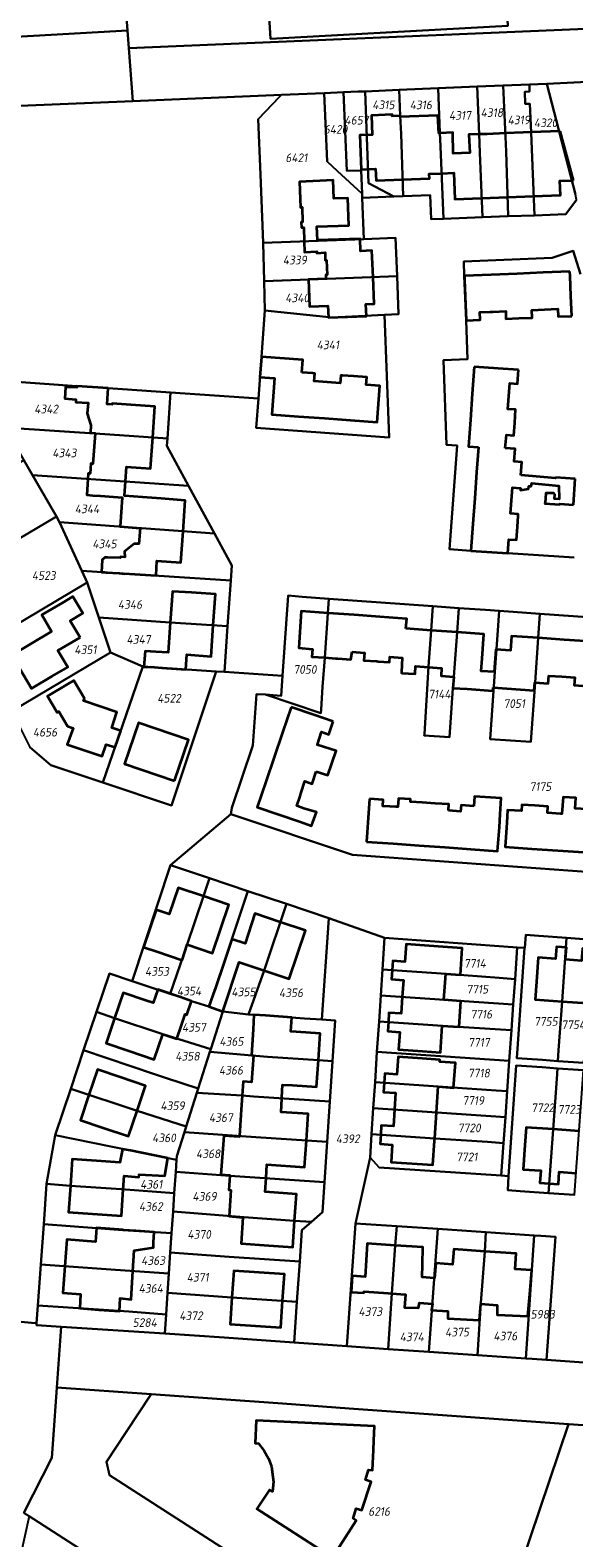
# Model space of a CAD drawing. Extents: x 177930 to 190767, y 381068 to 392034.
# Tile 223 of 256: x 184003 to 184115, y 385963 to 386276. Entities that reach past the tile are written whole.
import ezdxf
from ezdxf.enums import TextEntityAlignment as Align

# ---------------------------------------------------------------- set-up
doc = ezdxf.new("R2010")
doc.units = 0
for name, color, linetype, lineweight in [('B-XX-KG-GRENS_PERCEEL-GV', 150, 'Continuous', 25), ('B-XX-KG-GRENS_PERCEEL-S', 150, 'Continuous', 25), ('B-XX-OG-BEBOUWING-G', 7, 'Continuous', 35)]:
    doc.layers.add(name, color=color, linetype=linetype, lineweight=lineweight)
doc.styles.add('NLCS-ISO', font='NLCS-ISO.ttf', dxfattribs={"height": 1.8})

# ---------------------------------------------------------------- blocks, each defined once
blk = doc.blocks.new('SKG-PERCEELNUMMER-SO')
at = {"layer": 'DefPoints'}
blk.add_point((0, 0), dxfattribs=at)
at = {"style": 'NLCS-ISO', "oblique": 10, "flags": 1}
blk.add_attdef('GEMEENTECODE', text='', height=1.8, dxfattribs=at).set_placement((-0.5, 2.55), align=Align.MIDDLE_RIGHT)
blk.add_attdef('SECTIE', text='', height=1.8, dxfattribs=at).set_placement((0.5, 2.5), align=Align.MIDDLE_LEFT)
at = {"style": 'NLCS-ISO', "oblique": 10}
blk.add_attdef('PERCEELNUMMER', text='', height=1.8, dxfattribs=at).set_placement((0, 0), align=Align.MIDDLE_CENTER)

msp = doc.modelspace()

# ---------------------------------------------------------------- linework, layer by layer
at = {"layer": 'B-XX-KG-GRENS_PERCEEL-GV'}
for points in [[(184101.628, 386276.944), (184100.347, 386301.33), (184075.29, 386300.106), (184075.095, 386303.583), (184050.825, 386302.213), (184051.55, 386289.35), (184052.42, 386274.246)], [(184051.55, 386289.35), (184050.825, 386302.213), (184075.095, 386303.583), (184075.29, 386300.106), (184100.347, 386301.33), (184101.628, 386276.944), (184052.42, 386274.246)], [(184100.69, 386264.58), (184101.29, 386250.92), (184101.72, 386237.46), (184107.13, 386237.66), (184106.48, 386254.86), (184106.22, 386260.81), (184105.22, 386260.79), (184105.14, 386263.28), (184106.14, 386263.33), (184106.09, 386264.82)], [(184106.09, 386264.82), (184106.14, 386263.33), (184105.14, 386263.28), (184105.22, 386260.79), (184106.22, 386260.81), (184106.48, 386254.86), (184107.13, 386237.66), (184113.66, 386237.91), (184115.89, 386240.91), (184115.64, 386241.98), (184113.23, 386251.32), (184109.73, 386264.96)], [(184063.553, 386262.975), (184063.551, 386263.016), (184054.681, 386262.645), (184054.308, 386262.255), (184049.839, 386257.579), (184050.327, 386246.16), (184050.88, 386231.94), (184071.76, 386232.73), (184071.44, 386241.29), (184071.405, 386242.16), (184071.376, 386242.187), (184066.338, 386246.821), (184064.155, 386248.829)], [(184063.553, 386262.975), (184064.155, 386248.829), (184066.338, 386246.821), (184071.376, 386242.187), (184071.405, 386242.16), (184071.21, 386246.99), (184068.212, 386246.898), (184067.583, 386263.185), (184063.551, 386263.016)], [(184067.583, 386263.185), (184068.212, 386246.898), (184071.21, 386246.99), (184071.405, 386242.16), (184071.44, 386241.29), (184077.97, 386241.54), (184072.77, 386244.35), (184072.07, 386263.37), (184070.58, 386263.31)], [(184072.07, 386263.37), (184072.77, 386244.35), (184077.97, 386241.54), (184079.91, 386241.61), (184079.54, 386254.56), (184079.29, 386258.31), (184079.1, 386263.69)], [(184079.1, 386263.69), (184079.29, 386258.31), (184079.54, 386254.56), (184079.91, 386241.61), (184085.52, 386241.82), (184085.73, 386236.86), (184088.26, 386236.95), (184087.67, 386251.97), (184087.55, 386254.74), (184087.19, 386264.02)], [(184087.19, 386264.02), (184087.55, 386254.74), (184087.67, 386251.97), (184088.26, 386236.95), (184096.36, 386237.26), (184095.82, 386250.68), (184095.68, 386254.46), (184095.26, 386264.38)], [(184095.26, 386264.38), (184095.68, 386254.46), (184095.82, 386250.68), (184096.36, 386237.26), (184101.72, 386237.46), (184101.29, 386250.92), (184100.69, 386264.58)], [(184050.88, 386231.94), (184051.1, 386223.99), (184064.19, 386224.47), (184078.67, 386225.05), (184078.36, 386232.97), (184071.76, 386232.73)], [(184051.26, 386217.9), (184065.21, 386216.51), (184076.06, 386217.02), (184078.98, 386217.15), (184078.67, 386225.05), (184064.19, 386224.47), (184051.1, 386223.99)], [(184076.06, 386217.02), (184065.21, 386216.51), (184051.26, 386217.9), (184049.96, 386199.68), (184049.46, 386193.58), (184077.01, 386191.6)], [(184031.65, 386200.93), (184018.75, 386201.81), (184012.26, 386202.26), (183997.85, 386203.24), (183997.2, 386193.68), (184019.12, 386192.21), (184031.03, 386191.38)], [(184000.48, 386188.17), (184001.24, 386186.88), (184003.07, 386183.76), (184035.43, 386181.56), (184030.93, 386189.87), (184031.03, 386191.38), (184019.12, 386192.21), (183997.2, 386193.68)], [(183978.13, 386173.17), (183984.87, 386161.49), (184008.07, 386175.24), (184003.07, 386183.76), (184001.24, 386186.88)], [(184003.07, 386183.76), (184008.07, 386175.24), (184008.64, 386174), (184040.79, 386171.65), (184035.43, 386181.56)], [(183984.87, 386161.49), (183991.91, 386148.21), (184014.39, 386161.54), (184013.28, 386163.96), (184008.64, 386174), (184008.07, 386175.24)], [(184040.79, 386171.65), (184008.64, 386174), (184013.28, 386163.96), (184044.16, 386161.97), (184044.37, 386165.03)], [(183998.76, 386134.81), (184019.27, 386147.03), (184016.84, 386154.25), (184014.39, 386161.54), (183991.91, 386148.21)], [(184044.16, 386161.97), (184013.28, 386163.96), (184014.39, 386161.54), (184016.84, 386154.25), (184031.64, 386153.26), (184043.52, 386152.45)], [(184064.316, 386155.193), (184064.519, 386158.154), (184058.98, 386158.55), (184056.1, 386158.81), (184054.93, 386142.16), (184054.64, 386138.04), (184051.384, 386138.268), (184062.849, 386134.419), (184062.902, 386135.214), (184063.213, 386139.89), (184063.682, 386145.935)], [(184086.079, 386156.613), (184085.718, 386151.585), (184085.182, 386144.11), (184084.367, 386130.091), (184084.247, 386129.776), (184089.567, 386129.427), (184090.218, 386139.607), (184090.45, 386141.976), (184091.091, 386151.19), (184091.442, 386156.23)], [(184099.477, 386150.602), (184098.947, 386142.977), (184097.976, 386129.011), (184106.421, 386128.504), (184107.297, 386140.79), (184107.908, 386150.034), (184108.238, 386155.034), (184102.72, 386155.43), (184099.827, 386155.633)], [(184019.27, 386147.03), (184025.91, 386144.12), (184041.13, 386143.09), (184042.87, 386142.97), (184043.52, 386152.45), (184031.64, 386153.26), (184016.84, 386154.25)], [(183998.76, 386134.81), (184002.499, 386127.396), (184006.844, 386123.642), (184017.67, 386120.03), (184025.91, 386144.12), (184019.27, 386147.03)], [(184017.67, 386120.03), (184031.88, 386115.28), (184041.13, 386143.09), (184025.91, 386144.12)], [(184023.75, 386078.88), (184031.59, 386076.25), (184035.16, 386086.44), (184038.5, 386096.45), (184039.76, 386100.2), (184031.7, 386102.9)], [(184031.59, 386076.25), (184033.74, 386075.53), (184036.03, 386074.73), (184039.66, 386073.57), (184039.7, 386073.53), (184044.39, 386087.58), (184047.72, 386097.54), (184039.76, 386100.2), (184038.5, 386096.45), (184035.16, 386086.44)], [(184039.7, 386073.53), (184042.52, 386072.59), (184047.83, 386071.97), (184051.07, 386081.09), (184055.7, 386094.86), (184047.72, 386097.54), (184044.39, 386087.58)], [(184055.7, 386094.86), (184051.07, 386081.09), (184047.83, 386071.97), (184048.95, 386071.84), (184051.38, 386071.7), (184059.45, 386071.14), (184063.09, 386070.88), (184064.49, 386091.92)], [(184068.24, 386003.13), (184070.07, 386028.61), (184073.06, 386042.31), (184073.379, 386047.156), (184073.734, 386052.545), (184074.088, 386057.925), (184074.499, 386064.163), (184074.918, 386070.51), (184075.273, 386075.901), (184075.627, 386081.28), (184076.06, 386087.86), (184064.49, 386091.92), (184063.09, 386070.88), (184065.84, 386070.7), (184065.29, 386062.26), (184064.74, 386053.87), (184064.19, 386045.52), (184063.64, 386037.18), (184063.23, 386030.94), (184060.91, 386028.93), (184058.94, 386027.22), (184058.48, 386020.72), (184057.89, 386012.34), (184057.3, 386003.93)], [(184103.592, 386085.854), (184102.666, 386085.921), (184076.06, 386087.86), (184075.627, 386081.28), (184088.821, 386080.375), (184099.844, 386079.527), (184103.131, 386079.294)], [(184112.12, 386064.543), (184112.88, 386074.655), (184113.807, 386087.836), (184108.031, 386088.249), (184105.36, 386088.44), (184105.15, 386085.74), (184105.089, 386085.744), (184103.483, 386062.89), (184108.844, 386062.505), (184111.997, 386062.279)], [(184112.12, 386064.543), (184111.997, 386062.279), (184117.373, 386061.893), (184119.17, 386087.453), (184113.807, 386087.836), (184112.88, 386074.655)], [(184042.52, 386072.59), (184039.7, 386073.53), (184039.66, 386073.57), (184036.03, 386074.73), (184033.74, 386075.53), (184031.59, 386076.25), (184023.75, 386078.88), (184019, 386080.47), (184016.32, 386072.47), (184020.09, 386071.21), (184030.07, 386067.85), (184040.02, 386064.72)], [(184103.131, 386079.294), (184099.844, 386079.527), (184088.821, 386080.375), (184075.627, 386081.28), (184075.273, 386075.901), (184102.76, 386074.013)], [(184102.76, 386074.013), (184075.273, 386075.901), (184074.918, 386070.51), (184088.081, 386069.608), (184100.131, 386068.84), (184102.386, 386068.681)], [(184040.02, 386064.72), (184030.07, 386067.85), (184020.09, 386071.21), (184016.32, 386072.47), (184013.64, 386064.51), (184028.38, 386059.55), (184030.64, 386058.78), (184037.44, 386056.6), (184039.86, 386064.23)], [(184042.52, 386072.59), (184040.02, 386064.72), (184039.86, 386064.23), (184051.81, 386063.15), (184062.34, 386062.45), (184065.29, 386062.26), (184065.84, 386070.7), (184063.09, 386070.88), (184059.45, 386071.14), (184051.38, 386071.7), (184048.95, 386071.84), (184047.83, 386071.97)], [(184100.131, 386068.84), (184088.081, 386069.608), (184074.918, 386070.51), (184074.499, 386064.163), (184101.939, 386062.308), (184102.386, 386068.681)], [(184037.44, 386056.6), (184030.64, 386058.78), (184028.38, 386059.55), (184013.64, 386064.51), (184011, 386056.55), (184024.74, 386051.93), (184034.93, 386048.69), (184037.16, 386055.71)], [(184037.44, 386056.6), (184037.16, 386055.71), (184046.52, 386055.11), (184048.91, 386054.94), (184064.74, 386053.87), (184065.29, 386062.26), (184062.34, 386062.45), (184051.81, 386063.15), (184039.86, 386064.23)], [(184101.939, 386062.308), (184074.499, 386064.163), (184074.088, 386057.925), (184087.218, 386057.024), (184099.242, 386056.181), (184101.497, 386056.022)], [(184111.915, 386060.774), (184108.738, 386060.983), (184103.374, 386061.335), (184101.764, 386038.421), (184101.78, 386038.42), (184101.63, 386035.51), (184104.217, 386035.324), (184110.077, 386034.902), (184111.018, 386048.124), (184111.796, 386058.577)], [(184111.018, 386048.124), (184110.077, 386034.902), (184115.468, 386034.514), (184117.309, 386060.42), (184111.915, 386060.774), (184111.796, 386058.577)], [(184032.94, 386041.83), (184032.99, 386042.57), (184034.58, 386047.57), (184034.93, 386048.69), (184024.74, 386051.93), (184011, 386056.55), (184007.77, 386046.91), (184023.39, 386043.75), (184025.73, 386043.25)], [(184034.93, 386048.69), (184034.58, 386047.57), (184049.38, 386046.51), (184064.19, 386045.52), (184064.74, 386053.87), (184048.91, 386054.94), (184046.52, 386055.11), (184037.16, 386055.71)], [(184101.497, 386056.022), (184099.242, 386056.181), (184087.218, 386057.024), (184074.088, 386057.925), (184073.734, 386052.545), (184101.121, 386050.667)], [(184101.121, 386050.667), (184073.734, 386052.545), (184073.379, 386047.156), (184086.479, 386046.257), (184097.447, 386045.515), (184100.743, 386045.281)], [(184007.77, 386046.91), (184005.98, 386036.81), (184010.94, 386036.43), (184021.42, 386035.71), (184032.47, 386034.87), (184032.77, 386039.28), (184032.94, 386041.83), (184025.73, 386043.25), (184023.39, 386043.75)], [(184063.64, 386037.18), (184064.19, 386045.52), (184049.38, 386046.51), (184034.58, 386047.57), (184032.99, 386042.57), (184032.94, 386041.83), (184032.77, 386039.28), (184044, 386038.48)], [(184097.447, 386045.515), (184086.479, 386046.257), (184073.379, 386047.156), (184073.06, 386042.31), (184074.93, 386040.21), (184099.243, 386038.589), (184100.268, 386038.521), (184100.743, 386045.281)], [(184005.98, 386036.81), (184005.38, 386028.44), (184021.81, 386027.24), (184031.92, 386026.61), (184032.22, 386031.06), (184032.47, 386034.87), (184021.42, 386035.71), (184010.94, 386036.43)], [(184060.91, 386028.93), (184063.23, 386030.94), (184063.64, 386037.18), (184044, 386038.48), (184032.77, 386039.28), (184032.47, 386034.87), (184032.22, 386031.06), (184046.91, 386029.91), (184057.41, 386029.18)], [(184058.48, 386020.72), (184058.94, 386027.22), (184060.91, 386028.93), (184057.41, 386029.18), (184046.91, 386029.91), (184032.22, 386031.06), (184031.92, 386026.61), (184031.64, 386022.6), (184043.86, 386021.67)], [(184005.38, 386028.44), (184004.78, 386020.09), (184020.26, 386018.97), (184031.35, 386018.24), (184031.64, 386022.6), (184031.92, 386026.61), (184021.81, 386027.24)], [(184078.58, 386028.04), (184070.07, 386028.61), (184068.24, 386003.13), (184073.98, 386002.73), (184076.81, 386002.55), (184077.05, 386005.74), (184077.59, 386014.1), (184078.25, 386024.06)], [(184085.28, 386001.97), (184087.09, 386027.47), (184078.58, 386028.04), (184078.25, 386024.06), (184077.59, 386014.1), (184077.05, 386005.74), (184076.81, 386002.55)], [(184095.31, 386001.28), (184096.02, 386012.14), (184096.87, 386022.81), (184097.1, 386026.79), (184087.09, 386027.47), (184085.28, 386001.97)], [(184095.31, 386001.28), (184105.33, 386000.6), (184107.11, 386026.12), (184097.1, 386026.79), (184096.87, 386022.81), (184096.02, 386012.14)], [(184107.11, 386026.12), (184105.33, 386000.6), (184106.65, 386000.51), (184109.642, 386000.301), (184111.483, 386025.835), (184108.49, 386026.03)], [(184057.89, 386012.34), (184058.48, 386020.72), (184043.86, 386021.67), (184031.64, 386022.6), (184031.35, 386018.24), (184031.08, 386014.22), (184044.42, 386013.26)], [(184004.78, 386020.09), (184004.17, 386011.6), (184023.07, 386010.33), (184030.79, 386009.76), (184031.08, 386014.22), (184031.35, 386018.24), (184020.26, 386018.97)], [(184004.17, 386011.6), (184003.905, 386007.906), (184003.879, 386007.541), (184008.981, 386007.202), (184030.5, 386005.77), (184030.79, 386009.76), (184023.07, 386010.33)], [(184057.3, 386003.93), (184057.89, 386012.34), (184044.42, 386013.26), (184031.08, 386014.22), (184030.79, 386009.76), (184030.5, 386005.77), (184042.79, 386004.94)], [(184068.733, 385990.255), (184054.936, 385991.238), (184027.694, 385993.179), (184022.45, 385985.237), (184018.4, 385979.149), (184019.006, 385976.406), (184056.07, 385952.559), (184093.355, 385928.598), (184094.316, 385927.98), (184114.184, 385987.016)], [(184135.439, 385985.502), (184114.184, 385987.016), (184094.316, 385927.98), (184093.139, 385924.481), (184116.542, 385909.383), (184125.93, 385923.735), (184126.472, 385924.588), (184122.923, 385926.899), (184139.017, 385978.528)]]:
    msp.add_lwpolyline(points, close=True, dxfattribs=at)
for points in [[(183843.079, 386288.26), (183862.846, 386272.294), (183867.002, 386268.614), (183910.065, 386230.982), (183910.332, 386230.748), (183921.63, 386233.66), (183919.917, 386235.226), (183916.275, 386239.991), (183916.233, 386240.046), (183902.438, 386251.984), (183904.896, 386254.88), (183903.82, 386256.287), (183993.64, 386260.09), (184023.857, 386261.355), (184023.03, 386272.35), (184022.755, 386276.006), (183914.296, 386269.81), (183913.098, 386269.742), (183912.996, 386267.088), (183897.91, 386266.44), (183889.724, 386272.654), (183889.654, 386274.812), (183893.298, 386277.822)], [(183913.194, 386284.644), (183914.291, 386269.884), (183914.296, 386269.81), (184022.755, 386276.006), (184022.016, 386285.837)], [(184022.016, 386285.837), (184022.755, 386276.006), (184023.03, 386272.35), (184124.27, 386276.644)], [(184124.27, 386276.644), (184023.03, 386272.35), (184023.857, 386261.355), (184054.681, 386262.645), (184063.551, 386263.016), (184067.583, 386263.185), (184070.58, 386263.31), (184072.07, 386263.37), (184079.1, 386263.69), (184087.19, 386264.02), (184095.26, 386264.38), (184100.69, 386264.58), (184106.09, 386264.82), (184109.73, 386264.96), (184120.92, 386265.45)], [(184120.92, 386265.45), (184109.73, 386264.96), (184113.23, 386251.32), (184115.64, 386241.98)], [(183997.85, 386203.24), (184012.26, 386202.26), (184018.75, 386201.81), (184031.65, 386200.93), (184049.96, 386199.68), (184051.26, 386217.9), (184051.1, 386223.99), (184050.88, 386231.94), (184050.327, 386246.16), (184049.839, 386257.579), (184054.308, 386262.255), (184054.681, 386262.645), (184023.857, 386261.355), (183993.64, 386260.09)], [(184115.89, 386240.91), (184113.66, 386237.91), (184107.13, 386237.66), (184101.72, 386237.46), (184096.36, 386237.26), (184088.26, 386236.95), (184085.73, 386236.86), (184085.52, 386241.82), (184079.91, 386241.61), (184077.97, 386241.54), (184071.44, 386241.29), (184071.76, 386232.73), (184078.36, 386232.97), (184078.67, 386225.05), (184078.98, 386217.15), (184076.06, 386217.02), (184077.01, 386191.6), (184049.46, 386193.58), (184049.96, 386199.68), (184031.65, 386200.93), (184031.03, 386191.38), (184030.93, 386189.87), (184035.43, 386181.56), (184040.79, 386171.65), (184044.37, 386165.03), (184044.16, 386161.97), (184043.52, 386152.45), (184042.87, 386142.97), (184054.93, 386142.16), (184056.1, 386158.81), (184058.98, 386158.55), (184064.519, 386158.154), (184086.079, 386156.613), (184091.442, 386156.23), (184097.03, 386155.83), (184099.827, 386155.633), (184102.72, 386155.43), (184108.238, 386155.034), (184119.119, 386154.253)], [(184115.364, 386166.675), (184101.63, 386167.61), (184093.96, 386168.09), (184089.56, 386168.42), (184091.09, 386189.92), (184088.94, 386190.06), (184088.26, 386207.62), (184093.29, 386207.85), (184093.02, 386215.85), (184092.6, 386225.13), (184092.48, 386228.1), (184110.83, 386228.86), (184115.15, 386230.28), (184116.68, 386225.49)], [(184116.68, 386225.49), (184115.15, 386230.28), (184110.83, 386228.86), (184092.48, 386228.1), (184092.6, 386225.13), (184093.02, 386215.85), (184093.29, 386207.85), (184088.26, 386207.62), (184088.94, 386190.06), (184091.09, 386189.92), (184089.56, 386168.42), (184093.96, 386168.09), (184101.63, 386167.61), (184115.364, 386166.675)], [(184119.119, 386154.253), (184108.238, 386155.034), (184107.908, 386150.034), (184107.297, 386140.79), (184106.421, 386128.504), (184097.976, 386129.011), (184098.947, 386142.977), (184099.477, 386150.602), (184099.827, 386155.633), (184097.03, 386155.83), (184091.442, 386156.23), (184091.091, 386151.19), (184090.45, 386141.976), (184090.218, 386139.607), (184089.567, 386129.427), (184084.247, 386129.776), (184084.367, 386130.091), (184085.182, 386144.11), (184085.718, 386151.585), (184086.079, 386156.613), (184064.519, 386158.154), (184064.316, 386155.193), (184063.682, 386145.935), (184063.213, 386139.89), (184062.902, 386135.214), (184062.849, 386134.419), (184051.384, 386138.268), (184049.5, 386138.4), (184048.74, 386127.72), (184044.39, 386114.82), (184044.18, 386113.49), (184069.42, 386105.02), (184122.67, 386101.19)], [(183980.07, 386010.2), (184002.86, 386007.99), (184003.905, 386007.906), (184004.17, 386011.6), (184004.78, 386020.09), (184005.38, 386028.44), (184005.98, 386036.81), (184007.77, 386046.91), (184011, 386056.55), (184013.64, 386064.51), (184016.32, 386072.47), (184019, 386080.47), (184023.75, 386078.88), (184031.7, 386102.9), (184044.18, 386113.49), (184044.39, 386114.82), (184048.74, 386127.72), (184049.5, 386138.4), (184051.384, 386138.268), (184054.64, 386138.04), (184054.93, 386142.16), (184042.87, 386142.97), (184041.13, 386143.09), (184031.88, 386115.28), (184017.67, 386120.03), (184006.844, 386123.642), (184002.499, 386127.396)], [(184122.67, 386101.19), (184069.42, 386105.02), (184044.18, 386113.49), (184031.7, 386102.9), (184039.76, 386100.2), (184047.72, 386097.54), (184055.7, 386094.86), (184064.49, 386091.92), (184076.06, 386087.86), (184102.666, 386085.921), (184103.592, 386085.854), (184105.089, 386085.744), (184105.15, 386085.74), (184105.36, 386088.44), (184108.031, 386088.249), (184113.807, 386087.836), (184119.17, 386087.453)], [(184117.373, 386061.893), (184111.997, 386062.279), (184108.844, 386062.505), (184103.483, 386062.89), (184105.089, 386085.744), (184103.592, 386085.854), (184103.131, 386079.294), (184102.76, 386074.013), (184102.386, 386068.681), (184101.939, 386062.308), (184101.497, 386056.022), (184101.121, 386050.667), (184100.743, 386045.281), (184100.268, 386038.521), (184101.764, 386038.421), (184103.374, 386061.335), (184108.738, 386060.983), (184111.915, 386060.774), (184117.309, 386060.42)], [(184115.468, 386034.514), (184110.077, 386034.902), (184104.217, 386035.324), (184101.63, 386035.51), (184101.78, 386038.42), (184101.764, 386038.421), (184100.268, 386038.521), (184099.243, 386038.589), (184074.93, 386040.21), (184073.06, 386042.31), (184070.07, 386028.61), (184078.58, 386028.04), (184087.09, 386027.47), (184097.1, 386026.79), (184107.11, 386026.12), (184108.49, 386026.03), (184111.483, 386025.835), (184109.642, 386000.301), (184127.02, 385999.088)], [(184001.269, 385968.63), (184007.071, 385980.009), (184007.337, 385983.793), (184008.094, 385994.576), (184008.981, 386007.202), (184003.879, 386007.541), (184003.905, 386007.906), (184002.86, 386007.99), (183980.07, 386010.2)], [(184127.02, 385999.088), (184109.642, 386000.301), (184106.65, 386000.51), (184105.33, 386000.6), (184095.31, 386001.28), (184085.28, 386001.97), (184076.81, 386002.55), (184073.98, 386002.73), (184068.24, 386003.13), (184057.3, 386003.93), (184042.79, 386004.94), (184030.5, 386005.77), (184008.981, 386007.202), (184008.094, 385994.576), (184027.694, 385993.179), (184054.936, 385991.238), (184068.733, 385990.255), (184114.184, 385987.016), (184135.439, 385985.502)], [(184056.07, 385952.559), (184019.006, 385976.406), (184018.4, 385979.149), (184022.45, 385985.237), (184027.694, 385993.179), (184008.094, 385994.576), (184007.337, 385983.793), (184007.071, 385980.009), (184001.269, 385968.63), (184002.344, 385967.927), (184041.038, 385943.02)], [(184041.038, 385943.02), (184002.344, 385967.927), (183994.369, 385931.814)]]:
    msp.add_lwpolyline(points, dxfattribs=at)
at = {"layer": 'B-XX-OG-BEBOUWING-G'}
for points in [[(184079.307, 386258.058), (184079.29, 386258.31), (184077.63, 386258.25), (184077.624, 386258.594), (184073.37, 386258.353), (184073.496, 386254.339), (184070.93, 386254.26), (184071.203, 386247.165), (184074.201, 386247.28), (184074.294, 386244.882), (184079.81, 386245.095)], [(184087.55, 386254.733), (184087.352, 386254.726), (184087.146, 386258.344), (184079.307, 386258.058)], [(184095.68, 386254.46), (184093.533, 386254.446), (184093.739, 386250.605), (184090.3, 386250.48), (184090.2, 386254.83), (184087.55, 386254.733)], [(184101.124, 386254.69), (184097.37, 386254.52), (184095.68, 386254.46)], [(184106.478, 386254.912), (184104.839, 386254.858), (184101.124, 386254.69)], [(184112.462, 386255.109), (184106.478, 386254.912)], [(184115.274, 386244.911), (184112.462, 386255.109)], [(184079.81, 386245.095), (184085.369, 386245.309), (184085.329, 386246.258), (184087.891, 386246.357)], [(184087.891, 386246.357), (184090.451, 386246.455), (184090.654, 386241.032), (184096.2, 386241.242)], [(184062.177, 386232.479), (184062.054, 386235.356), (184068.64, 386235.57), (184068.43, 386241.23), (184065.568, 386241.124), (184065.387, 386244.98), (184058.454, 386244.587), (184058.658, 386239.314), (184059.004, 386239.331), (184059.083, 386236.264), (184058.804, 386236.244), (184058.828, 386235.144), (184059.322, 386235.171), (184059.404, 386232.263)], [(184106.979, 386241.649), (184112.519, 386241.858), (184112.427, 386244.824), (184115.274, 386244.911)], [(184096.2, 386241.242), (184101.593, 386241.445)], [(184101.593, 386241.445), (184106.979, 386241.649)], [(184059.404, 386232.263), (184059.466, 386230.052), (184062.005, 386230.184), (184062.054, 386229.786), (184063.725, 386229.948), (184063.743, 386228.364), (184064.034, 386228.351), (184064.145, 386225.35), (184063.899, 386225.341), (184063.911, 386224.46)], [(184073.685, 386224.85), (184073.46, 386230.35), (184071.072, 386230.265), (184070.981, 386232.793), (184062.177, 386232.479)], [(184063.911, 386224.46), (184060.321, 386224.326), (184060.481, 386218.749), (184064.321, 386218.911), (184064.437, 386216.462), (184072.289, 386216.758), (184072.187, 386219.268), (184073.91, 386219.34), (184073.685, 386224.85)], [(184098.187, 386225.338), (184092.619, 386225.108)], [(184092.619, 386225.108), (184092.654, 386224.255)], [(184092.654, 386224.255), (184093.003, 386215.851)], [(184103.555, 386225.56), (184098.187, 386225.338)], [(184108.923, 386225.783), (184103.555, 386225.56)], [(184114.491, 386226.013), (184108.923, 386225.783)], [(184114.88, 386216.78), (184114.699, 386221), (184114.532, 386225.025), (184114.491, 386226.013)], [(184098.504, 386217.684), (184101.19, 386217.8), (184101.25, 386216.2), (184103.938, 386216.314)], [(184103.938, 386216.314), (184106.65, 386216.43), (184106.58, 386218.03), (184109.239, 386218.143)], [(184109.239, 386218.143), (184111.97, 386218.26), (184112.04, 386216.66), (184114.88, 386216.78)], [(184093.003, 386215.851), (184095.859, 386215.969), (184095.792, 386217.571), (184097.94, 386217.66), (184098.504, 386217.684)], [(184050.565, 386208.346), (184050.21, 386204.085)], [(184058.906, 386205.065), (184059.099, 386207.729), (184050.565, 386208.346)], [(184094.63, 386206.22), (184094.249, 386200.651)], [(184103.82, 386205.59), (184099.61, 386205.88), (184094.63, 386206.22)], [(184101.842, 386200.131), (184102.03, 386202.86), (184103.62, 386202.75), (184103.82, 386205.59)], [(184012.26, 386202.26), (184012.241, 386201.98), (184009.926, 386202.055), (184009.765, 386199.649), (184012.065, 386199.441), (184012.03, 386198.94), (184014.619, 386198.765), (184014.393, 386196.574), (184015.173, 386194.146), (184015.084, 386192.536), (184016.074, 386192.503), (184016.067, 386192.415)], [(184018.75, 386201.81), (184012.26, 386202.26)], [(184050.21, 386204.085), (184053.24, 386203.87), (184052.68, 386196.36), (184058.248, 386195.957)], [(184064.154, 386203.082), (184061.48, 386203.28), (184061.59, 386204.87), (184061.2, 386204.9), (184058.906, 386205.065)], [(184069.633, 386204.287), (184067.38, 386204.45), (184066.98, 386204.48), (184066.87, 386202.88), (184064.154, 386203.082)], [(184068.975, 386195.182), (184074.53, 386194.78), (184075.1, 386202.29), (184072.26, 386202.49), (184072.371, 386204.09), (184069.633, 386204.287)], [(184028.01, 386191.59), (184028.46, 386198.04), (184023.47, 386198.39), (184019.57, 386198.66), (184019.554, 386198.431), (184018.53, 386198.5), (184018.75, 386201.81)], [(184094.249, 386200.651), (184093.881, 386195.281)], [(184103.063, 386194.652), (184103.25, 386197.37), (184101.66, 386197.48), (184101.842, 386200.131)], [(184058.248, 386195.957), (184063.611, 386195.57)], [(184063.611, 386195.57), (184068.975, 386195.182)], [(184093.881, 386195.281), (184093.5, 386189.71), (184095.53, 386189.56)], [(184101.086, 386189.393), (184101.384, 386192.152), (184102.88, 386191.99), (184103.063, 386194.652)], [(184016.067, 386192.415), (184015.575, 386186.119), (184015.189, 386186.168), (184015.032, 386184.119), (184014.587, 386184.13), (184014.527, 386182.981)], [(184022.38, 386182.447), (184022.59, 386185.49), (184027.56, 386185.15), (184028.01, 386191.59)], [(184095.53, 386189.56), (184095.153, 386184.403)], [(184104.345, 386183.782), (184104.53, 386186.47), (184102.94, 386186.58), (184103.128, 386189.253), (184101.086, 386189.393)], [(184095.153, 386184.403), (184094.76, 386179.035)], [(184111.555, 386183.28), (184111.543, 386183.147), (184104.345, 386183.782)], [(184014.527, 386182.981), (184014.354, 386179.687), (184015.59, 386179.58), (184017.13, 386179.47), (184021.653, 386179.137), (184021.228, 386173.101), (184025.364, 386172.81)], [(184034.28, 386172.126), (184034.73, 386178.56), (184029.74, 386178.93), (184025.84, 386179.22), (184022.175, 386179.468), (184022.38, 386182.447)], [(184102.385, 386178.513), (184102.57, 386181.2), (184104.16, 386181.09), (184104.283, 386181.082), (184104.284, 386180.691), (184105.92, 386180.969), (184106.013, 386181.475), (184106.481, 386181.486), (184106.589, 386182.13), (184112.196, 386181.583), (184112.26, 386178.818), (184111.289, 386178.866), (184111.375, 386179.761), (184111.188, 386180.045), (184109.505, 386180.076), (184109.346, 386178.036), (184109.333, 386177.876), (184112.388, 386177.679)], [(184115.579, 386183.005), (184111.555, 386183.28)], [(184115.235, 386177.633), (184115.579, 386183.005)], [(184094.76, 386179.035), (184094.368, 386173.666)], [(184103.604, 386173.034), (184103.76, 386175.32), (184103.79, 386175.72), (184102.2, 386175.83), (184102.385, 386178.513)], [(184112.388, 386177.679), (184112.393, 386177.827), (184115.235, 386177.633)], [(184025.364, 386172.81), (184025.122, 386169.542), (184024.164, 386169.567), (184022.175, 386167.926), (184022.228, 386166.75), (184021.29, 386166.82), (184021.276, 386166.619), (184018.632, 386166.715), (184018.042, 386166.724), (184017.531, 386166.233), (184017.369, 386163.677)], [(184028.674, 386162.968), (184028.87, 386166.02), (184033.83, 386165.7), (184034.28, 386172.126)], [(184094.368, 386173.666), (184093.96, 386168.09)], [(184101.63, 386167.61), (184101.83, 386170.45), (184103.42, 386170.34), (184103.604, 386173.034)], [(184093.96, 386168.09), (184101.63, 386167.61)], [(184017.369, 386163.677), (184017.993, 386163.645)], [(184017.993, 386163.645), (184018.348, 386163.627)], [(184018.348, 386163.627), (184021.06, 386163.46), (184022.04, 386163.34)], [(184022.04, 386163.34), (184022.044, 386163.395), (184028.674, 386162.968)], [(184040.55, 386152.653), (184041.02, 386159.11), (184036, 386159.44), (184032.09, 386159.69), (184031.639, 386153.26)], [(184064.372, 386155.189), (184058.78, 386155.59), (184058.27, 386147.94), (184061.11, 386147.73), (184060.99, 386146.14), (184063.709, 386145.944)], [(184031.639, 386153.26), (184031.2, 386146.99), (184028.61, 386147.17), (184026.44, 386147.303), (184026.145, 386144.051), (184028.36, 386143.95), (184029.89, 386143.85), (184034.88, 386143.51), (184035.1, 386146.56), (184040.08, 386146.2), (184040.55, 386152.653)], [(184069.746, 386154.803), (184064.372, 386155.189)], [(184075.119, 386154.418), (184069.746, 386154.803)], [(184080.49, 386151.97), (184080.66, 386154.02), (184075.119, 386154.418)], [(184085.718, 386151.585), (184080.49, 386151.97)], [(184091.091, 386151.19), (184085.718, 386151.585)], [(184098.818, 386142.974), (184096.12, 386143.17), (184096.31, 386145.79), (184096.66, 386150.78), (184091.091, 386151.19)], [(184107.953, 386150.031), (184102.371, 386150.42), (184102.296, 386149.347), (184102.162, 386147.437), (184099.144, 386147.648), (184098.818, 386142.974)], [(184113.335, 386149.655), (184107.953, 386150.031)], [(184118.718, 386149.279), (184113.335, 386149.655)], [(184063.709, 386145.944), (184065.98, 386145.78), (184066.38, 386145.75), (184069.079, 386145.524), (184069.327, 386147.145)], [(184069.327, 386147.145), (184071.88, 386146.96), (184071.77, 386145.37), (184074.456, 386145.176)], [(184074.456, 386145.176), (184074.769, 386145.153), (184077.059, 386144.985), (184077.156, 386146.125), (184079.737, 386145.915), (184079.561, 386142.917), (184079.55, 386142.76), (184079.683, 386142.75)], [(184079.683, 386142.75), (184082.39, 386142.55), (184082.51, 386144.15), (184085.171, 386143.957)], [(184085.171, 386143.957), (184087.89, 386143.76), (184087.78, 386142.17), (184090.45, 386141.976)], [(184021.35, 386130.79), (184019.481, 386131.375), (184020.535, 386134.646), (184013.667, 386136.961), (184013.823, 386137.497), (184011.621, 386141.225), (184010.439, 386140.531), (184006.15, 386137.96), (184008.2, 386134.54), (184008.54, 386134.74), (184010.32, 386131.76), (184011.47, 386131.35), (184010.255, 386127.942), (184012.3, 386127.251), (184017.51, 386125.49), (184018.336, 386127.935), (184020.172, 386127.346)], [(184090.45, 386141.976), (184090.218, 386139.607), (184093.188, 386139.443), (184098.534, 386139.055)], [(184098.534, 386139.055), (184098.583, 386139.733)], [(184098.583, 386139.733), (184107.119, 386139.136)], [(184107.119, 386139.136), (184107.234, 386140.794), (184107.308, 386140.789)], [(184107.308, 386140.789), (184109.99, 386140.6), (184110.1, 386142.2), (184112.802, 386142.015)], [(184112.802, 386142.015), (184115.51, 386141.83), (184115.4, 386140.23), (184118.073, 386140.042)], [(184056.67, 386135.67), (184054.889, 386130.393)], [(184065.43, 386132.73), (184061.41, 386134.08), (184056.67, 386135.67)], [(184020.172, 386127.346), (184021.35, 386130.79)], [(184054.889, 386130.393), (184053.171, 386125.302)], [(184062.136, 386127.947), (184063, 386130.53), (184064.52, 386130.03), (184065.43, 386132.73)], [(184061.92, 386122.349), (184064.273, 386121.555), (184066.031, 386126.626), (184062.112, 386127.876), (184062.136, 386127.947)], [(184053.171, 386125.302), (184051.453, 386120.212)], [(184058.718, 386117.76), (184059.57, 386120.3), (184061.08, 386119.79), (184061.92, 386122.349)], [(184051.453, 386120.212), (184049.67, 386114.93), (184058.46, 386111.98), (184060.928, 386111.081), (184061.972, 386113.92), (184059.36, 386114.68), (184057.85, 386115.19), (184058.54, 386117.23), (184058.718, 386117.76)], [(184072.93, 386116.67), (184072.651, 386112.74), (184072.3, 386107.76)], [(184078.404, 386115.002), (184077.17, 386115.065), (184075.68, 386115.17), (184075.77, 386116.47), (184072.93, 386116.67)], [(184083.86, 386115.899), (184081.424, 386116.071), (184081.422, 386116.621), (184078.93, 386116.697), (184078.824, 386114.98), (184078.404, 386115.002)], [(184089.314, 386114.208), (184089.379, 386115.584), (184086.54, 386115.71), (184083.86, 386115.899)], [(184094.588, 386115.137), (184091.92, 386115.33), (184091.83, 386114.03), (184089.314, 386114.208)], [(184093.956, 386106.225), (184099.52, 386105.83), (184099.871, 386110.82), (184100.06, 386113.45), (184100.278, 386116.813), (184094.74, 386117.151), (184094.588, 386115.137)], [(184107.245, 386115.258), (184104.52, 386115.45), (184104.43, 386114.15), (184101.58, 386114.34), (184101.401, 386111.7), (184101.05, 386106.71), (184106.625, 386106.323)], [(184112.53, 386113.585), (184109.83, 386113.77), (184109.92, 386115.07), (184107.245, 386115.258)], [(184117.994, 386114.517), (184115.584, 386114.682), (184115.735, 386116.87), (184113.123, 386117.037), (184112.799, 386113.567), (184112.53, 386113.585)], [(184072.3, 386107.76), (184077.863, 386107.366)], [(184077.863, 386107.366), (184083.227, 386106.985)], [(184083.227, 386106.985), (184088.592, 386106.605)], [(184088.592, 386106.605), (184093.956, 386106.225)], [(184106.625, 386106.323), (184112, 386105.95)], [(184112, 386105.95), (184117.374, 386105.577)], [(184038.499, 386096.446), (184033.253, 386098.194), (184031.432, 386092.73), (184028.677, 386093.648)], [(184035.161, 386086.443), (184040.407, 386084.688), (184043.743, 386094.698), (184038.499, 386096.446)], [(184028.677, 386093.648), (184026.096, 386085.902)], [(184054.439, 386091.11), (184049.19, 386092.87), (184047.169, 386086.65), (184044.392, 386087.553), (184042.834, 386082.76), (184042.787, 386082.776)], [(184051.072, 386081.094), (184056.31, 386079.35), (184059.69, 386089.35), (184054.439, 386091.11)], [(184028.868, 386084.978), (184034.091, 386083.237), (184035.161, 386086.443)], [(184088.74, 386080.347), (184091.8, 386080.143), (184092.17, 386085.704), (184089.13, 386085.906), (184080.524, 386086.514), (184080.267, 386082.882), (184077.756, 386083.059), (184077.62, 386081.133)], [(184026.096, 386085.902), (184028.868, 386084.978)], [(184113.61, 386083.32), (184113.79, 386085.84), (184111.74, 386085.99), (184111.54, 386083.47), (184107.931, 386083.73), (184107.57, 386078.74), (184107.31, 386075.05), (184112.88, 386074.655)], [(184119.031, 386085.465), (184117.11, 386085.6), (184116.93, 386083.09), (184113.61, 386083.32)], [(184040.842, 386077.105), (184039.66, 386073.57), (184042.52, 386072.59), (184045.92, 386082.81), (184051.072, 386081.094)], [(184042.787, 386082.776), (184040.887, 386077.087), (184040.842, 386077.105)], [(184077.62, 386081.133), (184077.486, 386079.239), (184079.99, 386079.062), (184079.746, 386075.597)], [(184088.361, 386074.988), (184088.74, 386080.347)], [(184033.94, 386069.749), (184034.721, 386072.003), (184035.05, 386071.89), (184036.03, 386074.73), (184033.74, 386075.53), (184029.03, 386077.149), (184028.095, 386074.343), (184026.59, 386074.85), (184021.84, 386076.45), (184020.089, 386071.21)], [(184079.746, 386075.597), (184079.501, 386072.132), (184076.986, 386072.309), (184076.852, 386070.416)], [(184088.026, 386069.592), (184091.54, 386069.392), (184091.914, 386074.737), (184088.361, 386074.988)], [(184112.88, 386074.655), (184118.244, 386074.275)], [(184020.089, 386071.21), (184018.341, 386065.98), (184023.061, 386064.39), (184028.3, 386062.62), (184030.07, 386067.85)], [(184062.335, 386062.45), (184062.72, 386068), (184057.72, 386068.32), (184056.632, 386068.391), (184056.833, 386071.328), (184051.38, 386071.7), (184048.95, 386071.84), (184048.82, 386068.81), (184048.489, 386063.5), (184048.874, 386063.441)], [(184030.07, 386067.85), (184032.967, 386066.904), (184033.94, 386069.749)], [(184076.852, 386070.416), (184076.715, 386068.479), (184079.228, 386068.301), (184078.972, 386064.68), (184083.96, 386064.328), (184087.66, 386064.07), (184088.026, 386069.592)], [(184048.874, 386063.441), (184048.506, 386057.924), (184046.73, 386058.05), (184046.525, 386055.11)], [(184054.786, 386054.543), (184054.796, 386054.696), (184054.927, 386057.386), (184056.96, 386057.25), (184061.95, 386056.91), (184062.335, 386062.45)], [(184087.187, 386057.003), (184090.368, 386056.731), (184090.751, 386061.892), (184087.53, 386062.12), (184087.56, 386062.57), (184083.86, 386062.82), (184078.86, 386063.15), (184078.621, 386059.53), (184076.11, 386059.7), (184075.979, 386057.762)], [(184024.739, 386051.931), (184026.51, 386057.17), (184021.26, 386058.94), (184016.52, 386060.54), (184014.757, 386055.287)], [(184014.757, 386055.287), (184013, 386050.05), (184017.73, 386048.46), (184022.97, 386046.7), (184024.739, 386051.931)], [(184075.979, 386057.762), (184075.85, 386055.86), (184078.37, 386055.7), (184078.14, 386052.231)], [(184086.827, 386051.643), (184087.187, 386057.003)], [(184046.525, 386055.11), (184046.32, 386052.17), (184046.002, 386046.752)], [(184059.875, 386045.808), (184060.25, 386051.32), (184054.597, 386051.695), (184054.786, 386054.543)], [(184078.14, 386052.231), (184077.91, 386048.76), (184075.39, 386048.93), (184075.272, 386047.041)], [(184086.468, 386046.283), (184086.827, 386051.643)], [(184046.002, 386046.752), (184045.991, 386046.571), (184042.728, 386046.784), (184042.112, 386038.793), (184044.012, 386038.647), (184043.999, 386038.48)], [(184051.486, 386037.984), (184051.688, 386040.828), (184059.5, 386040.31), (184059.875, 386045.808)], [(184075.272, 386047.041), (184075.151, 386045.11), (184077.651, 386044.93), (184077.41, 386041.31), (184086.09, 386040.73), (184086.43, 386045.72), (184086.468, 386046.283)], [(184111.053, 386048.131), (184105.44, 386048.53), (184105.18, 386044.83), (184104.82, 386039.82), (184108.45, 386039.56), (184108.3, 386037.04), (184110.2, 386036.896)], [(184116.436, 386047.748), (184111.053, 386048.131)], [(184023.386, 386043.714), (184021.733, 386044.044), (184021.156, 386041.255), (184016.3, 386041.59), (184011.32, 386041.94), (184010.935, 386036.43)], [(184021.889, 386035.674), (184022.095, 386038.499), (184025.122, 386038.183), (184025.186, 386038.78), (184030.531, 386038.465), (184031.114, 386042.17), (184025.734, 386043.245)], [(184025.734, 386043.245), (184023.386, 386043.714)], [(184010.935, 386036.43), (184010.55, 386030.93), (184021.487, 386030.165), (184021.889, 386035.674)], [(184043.999, 386038.48), (184043.78, 386035.55), (184044.191, 386035.521), (184043.841, 386030.085), (184046.658, 386029.845)], [(184057.41, 386029.18), (184057.79, 386034.7), (184051.286, 386035.157), (184051.486, 386037.984)], [(184110.2, 386036.896), (184112.12, 386036.75), (184112.3, 386039.28), (184115.775, 386039.035)], [(184023.872, 386018.732), (184024.131, 386022.995), (184028.139, 386023.622), (184028.128, 386024.705), (184028.285, 386026.796), (184024.474, 386027.082), (184021.891, 386027.235), (184021.896, 386027.31), (184016.349, 386027.698), (184016.155, 386024.818), (184010.16, 386025.25), (184009.76, 386019.73)], [(184046.658, 386029.845), (184046.362, 386024.438), (184052.05, 386024.01), (184057.03, 386023.66), (184057.41, 386029.18)], [(184078.25, 386024.06), (184072.49, 386024.44), (184072.027, 386017.556), (184069.376, 386017.734)], [(184086.367, 386017.274), (184083.835, 386017.444), (184083.924, 386020.082), (184084.02, 386023.68), (184078.25, 386024.06)], [(184096.87, 386022.81), (184090.4, 386023.26), (184090.18, 386020.11), (184086.68, 386020.35), (184086.458, 386017.268), (184086.367, 386017.274)], [(184096.007, 386011.948), (184099.44, 386011.692), (184099.427, 386009.671), (184105.745, 386009.354), (184106.19, 386013.92), (184106.61, 386018.91), (184103.12, 386019.16), (184103.341, 386022.36), (184096.87, 386022.81)], [(184009.76, 386019.73), (184009.36, 386014.21), (184013.05, 386013.943), (184012.863, 386011.016)], [(184016.818, 386010.714), (184020.053, 386010.507), (184021.129, 386010.429), (184021.27, 386013.124), (184023.515, 386012.872), (184023.872, 386018.732)], [(184054.915, 386012.543), (184055.3, 386018.07), (184044.79, 386018.78), (184044.415, 386013.26)], [(184069.376, 386017.734), (184069.363, 386017.735), (184069.137, 386014.382), (184069.162, 386014.38)], [(184044.415, 386013.26), (184044.04, 386007.75), (184054.53, 386007.02), (184054.915, 386012.543)], [(184069.162, 386014.38), (184071.801, 386014.203), (184071.82, 386014.48), (184076.809, 386014.145), (184077.589, 386014.084)], [(184077.589, 386014.084), (184080.417, 386013.865), (184080.19, 386011.212), (184083.114, 386011.099), (184083.308, 386012.122), (184085.988, 386011.948)], [(184085.988, 386011.948), (184085.794, 386010.643), (184089.223, 386010.405), (184089.162, 386008.92), (184095.746, 386008.552), (184096.007, 386011.948)], [(184012.863, 386011.016), (184016.818, 386010.714)], [(184066.608, 385961.438), (184067.964, 385963.541), (184070.197, 385967.004), (184069.537, 385967.402), (184070.208, 385969.505), (184071.369, 385969.135), (184073.258, 385975.056), (184072.096, 385975.426), (184072.752, 385977.482), (184073.556, 385977.462), (184073.758, 385981.587), (184073.858, 385983.626), (184074.002, 385986.581), (184049.416, 385987.779), (184049.204, 385983.045), (184049.923, 385983.004), (184051.096, 385981.45), (184052.019, 385979.857), (184052.615, 385978.218), (184052.898, 385976.033), (184053.029, 385975.022), (184052.8, 385973.029), (184052.18, 385973.396), (184049.606, 385969.424), (184065.255, 385959.339)]]:
    msp.add_lwpolyline(points, dxfattribs=at)
for points in [[(184012.93, 386150.11), (184010.84, 386153.57), (184013.51, 386155.17), (184011.45, 386158.64), (184009.27, 386157.34), (184004.97, 386154.79), (184007.02, 386151.34), (183998.77, 386146.43), (184002.85, 386139.52), (184007.16, 386142.08), (184010.38, 386143.99), (184008.31, 386147.42)], [(184032.48, 386120.38), (184035.4, 386128.89), (184025.04, 386132.42), (184022.15, 386123.9)]]:
    msp.add_lwpolyline(points, close=True, dxfattribs=at)

# ---------------------------------------------------------------- block references
at = {"layer": 'B-XX-KG-GRENS_PERCEEL-S'}
for p, values in [((184075.825, 386260.575), {'PERCEELNUMMER': '4315'}), ((184083.59, 386260.565), {'PERCEELNUMMER': '4316'}), ((184091.708, 386258.38), {'PERCEELNUMMER': '4317'}), ((184098.332, 386258.966), {'PERCEELNUMMER': '4318'}), ((184065.912, 386255.486), {'PERCEELNUMMER': '6420'}), ((184070.255, 386257.385), {'PERCEELNUMMER': '4657'}), ((184103.893, 386257.434), {'PERCEELNUMMER': '4319'}), ((184109.47, 386256.849), {'PERCEELNUMMER': '4320'}), ((184057.784, 386249.6), {'PERCEELNUMMER': '6421'}), ((184057.463, 386228.396), {'PERCEELNUMMER': '4339'}), ((184057.956, 386220.544), {'PERCEELNUMMER': '4340'}), ((184064.318, 386210.79), {'PERCEELNUMMER': '4341'}), ((184005.901, 386197.501), {'PERCEELNUMMER': '4342'}), ((184009.67, 386188.387), {'PERCEELNUMMER': '4343'}), ((184014.375, 386176.79), {'PERCEELNUMMER': '4344'}), ((184017.992, 386169.534), {'PERCEELNUMMER': '4345'}), ((184005.395, 386162.967), {'PERCEELNUMMER': '4523'}), ((184023.279, 386156.96), {'PERCEELNUMMER': '4346'}), ((184025.05, 386149.72), {'PERCEELNUMMER': '4347'}), ((184014.046, 386147.59), {'PERCEELNUMMER': '4351'}), ((184059.554, 386143.487), {'PERCEELNUMMER': '7050'}), ((184031.374, 386137.515), {'PERCEELNUMMER': '4522'}), ((184087.456, 386138.379), {'PERCEELNUMMER': '7144'}), ((184102.963, 386136.406), {'PERCEELNUMMER': '7051'}), ((184005.658, 386130.478), {'PERCEELNUMMER': '4656'}), ((184108.383, 386119.207), {'PERCEELNUMMER': '7175'}), ((184094.789, 386082.535), {'PERCEELNUMMER': '7714'}), ((184028.87, 386080.877), {'PERCEELNUMMER': '4353'}), ((184035.527, 386076.802), {'PERCEELNUMMER': '4354'}), ((184046.805, 386076.616), {'PERCEELNUMMER': '4355'}), ((184056.669, 386076.44), {'PERCEELNUMMER': '4356'}), ((184095.291, 386077.184), {'PERCEELNUMMER': '7715'}), ((184096.127, 386071.999), {'PERCEELNUMMER': '7716'}), ((184109.506, 386070.494), {'PERCEELNUMMER': '7755'}), ((184036.534, 386069.28), {'PERCEELNUMMER': '4357'}), ((184115.192, 386069.825), {'PERCEELNUMMER': '7754'}), ((184044.306, 386066.342), {'PERCEELNUMMER': '4365'}), ((184095.625, 386066.146), {'PERCEELNUMMER': '7717'}), ((184035.194, 386063.29), {'PERCEELNUMMER': '4358'}), ((184044.224, 386060.374), {'PERCEELNUMMER': '4366'}), ((184095.625, 386059.791), {'PERCEELNUMMER': '7718'}), ((184032.108, 386053.022), {'PERCEELNUMMER': '4359'}), ((184094.454, 386054.105), {'PERCEELNUMMER': '7719'}), ((184108.837, 386052.6), {'PERCEELNUMMER': '7722'}), ((184114.356, 386052.265), {'PERCEELNUMMER': '7723'}), ((184042.124, 386050.555), {'PERCEELNUMMER': '4367'}), ((184093.618, 386048.419), {'PERCEELNUMMER': '7720'}), ((184030.337, 386046.359), {'PERCEELNUMMER': '4360'}), ((184068.432, 386046.166), {'PERCEELNUMMER': '4392'}), ((184039.493, 386043.059), {'PERCEELNUMMER': '4368'}), ((184093.116, 386042.398), {'PERCEELNUMMER': '7721'}), ((184027.697, 386036.715), {'PERCEELNUMMER': '4361'}), ((184038.734, 386034.218), {'PERCEELNUMMER': '4369'}), ((184027.604, 386032.12), {'PERCEELNUMMER': '4362'}), ((184037.621, 386026.337), {'PERCEELNUMMER': '4370'}), ((184028.069, 386020.911), {'PERCEELNUMMER': '4363'}), ((184037.318, 386017.448), {'PERCEELNUMMER': '4371'}), ((184027.589, 386015.146), {'PERCEELNUMMER': '4364'}), ((184026.34, 386008.049), {'PERCEELNUMMER': '5284'}), ((184035.927, 386009.471), {'PERCEELNUMMER': '4372'}), ((184073.111, 386010.336), {'PERCEELNUMMER': '4373'}), ((184108.855, 386009.775), {'PERCEELNUMMER': '5983'}), ((184081.712, 386005.082), {'PERCEELNUMMER': '4374'}), ((184091.097, 386006.075), {'PERCEELNUMMER': '4375'}), ((184101.114, 386005.258), {'PERCEELNUMMER': '4376'}), ((184074.938, 385968.877), {'PERCEELNUMMER': '6216'})]:
    msp.add_blockref('SKG-PERCEELNUMMER-SO', p, dxfattribs=at).add_auto_attribs(values)

doc.saveas('drawing.dxf')
